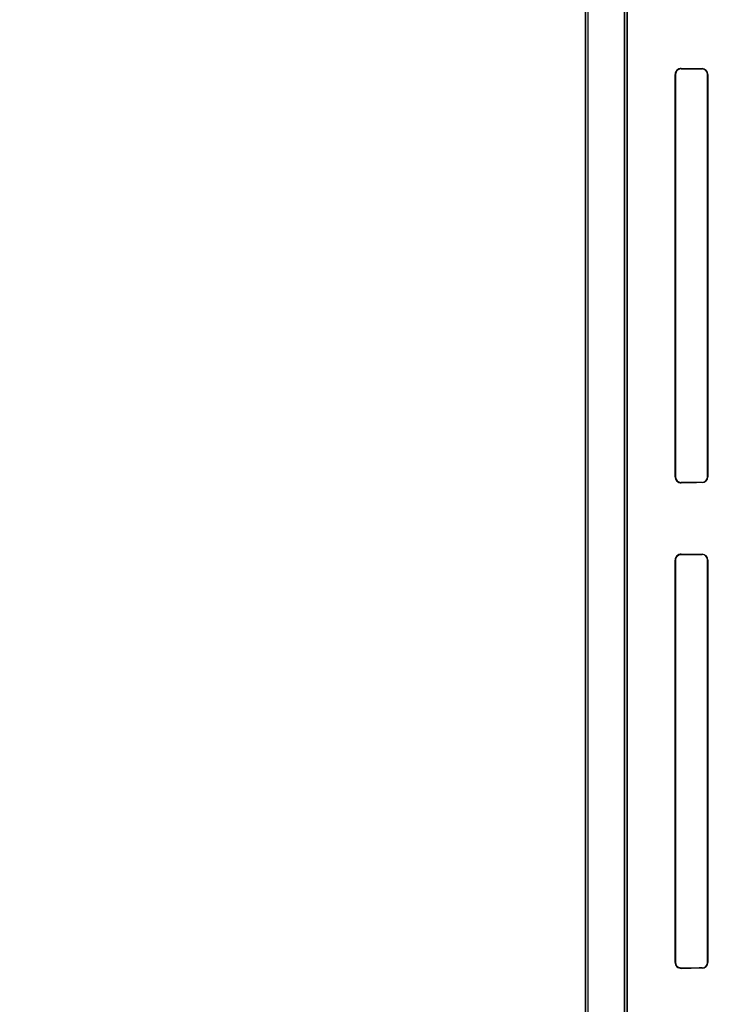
# Model space of a CAD drawing. Header units: millimetres. Extents: x 0 to 297, y 0 to 210.
# Tile 145 of 256: x 55.539 to 55.948, y 158.039 to 158.607. Entities that reach past the tile are written whole.
import ezdxf

# ---------------------------------------------------------------- set-up
doc = ezdxf.new("R2010")
doc.units = ezdxf.units.MM
doc.header["$LTSCALE"] = 16.335
doc.layers.get('0').update_dxf_attribs({"linetype": 'CONTINUOUS'})
for name, color, linetype in [('AXES_REF', 7, 'CONTINUOUS'), ('INTFCLR_1', 7, 'CONTINUOUS'), ('INTFCLR_72935', 7, 'CONTINUOUS')]:
    doc.layers.add(name, color=color, linetype=linetype)

msp = doc.modelspace()

# ---------------------------------------------------------------- linework, layer by layer
at = {"color": 7, "linetype": 'Continuous'}
for radius in [7.756662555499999, 7.756, 7.706331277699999]:
    msp.add_circle((57.52239940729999, 154.539298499), radius, dxfattribs=at)
msp.add_arc((57.52239940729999, 154.539298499), 7.68, 278.2771290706, 261.7228709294, dxfattribs=at)
at = {"layer": 'AXES_REF', "color": 9, "linetype": 'Continuous'}
for radius in [7.075609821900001, 4.7428614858]:
    msp.add_circle((57.52239940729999, 154.539298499), radius, dxfattribs=at)
at = {"layer": 'INTFCLR_1', "color": 6, "linetype": 'Continuous'}
for p, q in [((55.8649341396, 159.4752871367), (55.8649341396, 157.3392871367)), ((55.8663447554, 159.4753006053), (55.8663447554, 157.3392871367)), ((55.8875235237, 157.765214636), (55.8875235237, 158.7293596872)), ((55.8889341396, 158.7293596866), (55.8889341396, 157.7652145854)), ((55.9166981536, 158.3432871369), (55.9166981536, 158.5752871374)), ((55.9169009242, 158.3432871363), (55.9169009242, 158.5752871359)), ((55.9353410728, 158.5752871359), (55.9353410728, 158.3432871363)), ((55.9355070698, 158.5752871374), (55.9355070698, 158.3432871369)), ((55.9166981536, 158.0632871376), (55.9166981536, 158.2952871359)), ((55.9169009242, 158.063287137), (55.9169009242, 158.2952871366)), ((55.9353410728, 158.2952871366), (55.9353410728, 158.063287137)), ((55.9355070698, 158.2952871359), (55.9355070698, 158.0632871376))]:
    msp.add_line(p, q, dxfattribs=at)
at = {"layer": 'INTFCLR_1', "color": 9, "linetype": 'Continuous'}
for p, q in [((55.9169009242, 158.5752871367), (55.9166981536, 158.5752871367)), ((55.9201757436, 158.5787341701), (55.9201757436, 158.5785409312)), ((55.9321757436, 158.5784698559), (55.9321757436, 158.5786414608)), ((55.9355070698, 158.5752871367), (55.9353410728, 158.5752871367)), ((55.9166981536, 158.3432871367), (55.9169009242, 158.3432871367)), ((55.9353410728, 158.3432871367), (55.9355070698, 158.3432871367)), ((55.9201757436, 158.3400333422), (55.9201757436, 158.3398401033)), ((55.9321757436, 158.3399328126), (55.9321757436, 158.3401044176)), ((55.9169009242, 158.2952871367), (55.9166981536, 158.2952871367)), ((55.9201757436, 158.2987341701), (55.9201757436, 158.2985409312)), ((55.9321757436, 158.2984698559), (55.9321757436, 158.2986414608)), ((55.9355070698, 158.2952871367), (55.9353410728, 158.2952871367)), ((55.9166981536, 158.0632871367), (55.9169009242, 158.0632871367)), ((55.9353410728, 158.0632871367), (55.9355070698, 158.0632871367)), ((55.9201757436, 158.0600333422), (55.9201757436, 158.0598401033)), ((55.9321757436, 158.0599328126), (55.9321757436, 158.0601044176))]:
    msp.add_line(p, q, dxfattribs=at)
at = {"layer": 'INTFCLR_1', "color": 7, "linetype": 'Continuous'}
for points in [[(55.91919675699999, 158.2983966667), (55.9192929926, 158.2984247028), (55.9193922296, 158.2984502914), (55.9194944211, 158.2984732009), (55.9195991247, 158.2984931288), (55.9197066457, 158.2985099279), (55.9198180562, 158.2985234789), (55.9199336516, 158.298533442), (55.92005292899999, 158.2985393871), (55.9201757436, 158.2985409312)], [(55.9201757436, 158.0600333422), (55.9200530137, 158.0600348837), (55.9199337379, 158.0600408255), (55.919818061, 158.060050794), (55.9197064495, 158.0600643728), (55.9195986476, 158.0600812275), (55.9194936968, 158.0601012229), (55.9193913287, 158.0601241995), (55.9192919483, 158.0601498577), (55.91919560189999, 158.060177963)]]:
    msp.add_lwpolyline(points, dxfattribs=at)
at = {"layer": 'INTFCLR_1', "color": 6, "linetype": 'Continuous'}
for centre, radius, start, end in [((55.9201458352, 158.5752865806), 0.003447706, 89.50296218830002, 179.9907480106), ((55.920154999, 158.5752869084), 0.0032540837, 89.63474196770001, 179.9959938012), ((55.9321581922, 158.5752870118), 0.003182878, 0.0022338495, 89.6840531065), ((55.9321524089, 158.5752868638), 0.003354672, 0.0046729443, 89.6014539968), ((55.920145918, 158.3432877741), 0.0034477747, 180.0105893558, 270.4956496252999), ((55.9201550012, 158.3432873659), 0.0032540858, 180.0040412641, 270.3652192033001), ((55.9321524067, 158.3432874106), 0.0033546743, 270.3985828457, 359.9953254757), ((55.9321581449, 158.343287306), 0.0031829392, 270.3167926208, 359.9969455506), ((55.9201458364, 158.2952865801), 0.0034477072, 89.50298152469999, 179.990763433), ((55.93215819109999, 158.2952870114), 0.003182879, 0.0022528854, 89.6840340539), ((55.9321524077, 158.2952868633), 0.0033546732, 0.0046566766, 89.6014344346), ((55.9201459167, 158.0632877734), 0.0034477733, 180.0105654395, 270.4956719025), ((55.9321524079, 158.0632874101), 0.0033546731, 270.398563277, 359.9953457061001), ((55.9321581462, 158.0632873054), 0.0031829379, 270.3167699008, 359.9969682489)]:
    msp.add_arc(centre, radius, start, end, dxfattribs=at)
for centre, major_axis, start_param, end_param in [((56.30617574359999, 158.5792871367), (0.4172416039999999, 0), -2.752156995, -2.682292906), ((56.30617574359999, 158.5792871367), (0.441241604, 0), -2.6358278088, -2.5822577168), ((56.30617574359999, 158.3392871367), (0.441241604, 0), 2.5822577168, 2.6358278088), ((56.30617574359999, 158.3392871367), (0.4172416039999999, 0), 2.682292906, 2.752156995), ((56.30617574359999, 158.2992871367), (0.4172416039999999, 0), -2.752156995, -2.682292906), ((56.30617574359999, 158.2992871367), (0.441241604, 0), -2.6358278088, -2.5822577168), ((56.30617574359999, 158.0592871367), (0.441241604, 0), 2.5822577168, 2.6358278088), ((56.30617574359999, 158.0592871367), (0.4172416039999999, 0), 2.682292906, 2.752156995)]:
    msp.add_ellipse(centre, major_axis=major_axis, ratio=0.0034906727, start_param=start_param, end_param=end_param, dxfattribs=at)
at = {"layer": 'INTFCLR_1', "color": 7, "linetype": 'Continuous'}
for points, knots in [([(55.9169009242, 158.2952871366), (55.9169011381, 158.2957338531), (55.9171008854, 158.2966762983), (55.9181299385, 158.2980782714), (55.9194208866, 158.2985360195), (55.9201757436, 158.298540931)], [0, 0, 0, 0, 0.2647708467, 0.5525835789, 1, 1, 1, 1]), ([(55.9201757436, 158.0600333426), (55.91966919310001, 158.0600372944), (55.91858143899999, 158.0602798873), (55.9172617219, 158.0614551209), (55.9168985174, 158.0626667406), (55.9169009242, 158.063287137)], [0, 0, 0, 0, 0.2996435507, 0.6330207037, 1, 1, 1, 1])]:
    msp.add_open_spline(points, degree=3, knots=knots, dxfattribs=at)
at = {"layer": 'INTFCLR_72935', "color": 6, "linetype": 'Continuous'}
for p, q in [((55.8649341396, 157.3392871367), (55.8649341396, 159.4752871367)), ((55.8663447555, 159.4753140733), (55.8663447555, 157.3392871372)), ((55.887523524, 158.7331345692), (55.887523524, 157.7614397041)), ((55.8889341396, 157.762871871), (55.8889341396, 158.7317024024)), ((55.9166981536, 158.5752871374), (55.9166981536, 158.3432871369)), ((55.9169009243, 158.5752871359), (55.9169009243, 158.3432871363)), ((55.9353410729, 158.3432871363), (55.9353410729, 158.5752871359)), ((55.9355070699, 158.3432871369), (55.9355070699, 158.5752871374)), ((55.9166981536, 158.2952871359), (55.9166981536, 158.0632871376)), ((55.9169009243, 158.2952871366), (55.9169009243, 158.063287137)), ((55.9353410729, 158.063287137), (55.9353410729, 158.2952871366)), ((55.9355070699, 158.0632871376), (55.9355070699, 158.2952871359))]:
    msp.add_line(p, q, dxfattribs=at)
at = {"layer": 'INTFCLR_72935', "color": 9, "linetype": 'Continuous'}
for p, q in [((55.9166981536, 158.5752871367), (55.9169009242, 158.5752871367)), ((55.9201757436, 158.5785409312), (55.9201757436, 158.5787341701)), ((55.9321757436, 158.5786414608), (55.9321757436, 158.5784698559)), ((55.9353410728, 158.5752871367), (55.9355070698, 158.5752871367)), ((55.9169009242, 158.3432871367), (55.9166981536, 158.3432871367)), ((55.9355070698, 158.3432871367), (55.9353410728, 158.3432871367)), ((55.9201757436, 158.3398401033), (55.9201757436, 158.3400333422)), ((55.9321757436, 158.3401044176), (55.9321757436, 158.3399328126)), ((55.9166981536, 158.2952871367), (55.9169009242, 158.2952871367)), ((55.9201757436, 158.2985409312), (55.9201757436, 158.2987341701)), ((55.9321757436, 158.2986414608), (55.9321757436, 158.2984698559)), ((55.9353410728, 158.2952871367), (55.9355070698, 158.2952871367)), ((55.9169009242, 158.0632871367), (55.9166981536, 158.0632871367)), ((55.9355070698, 158.0632871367), (55.9353410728, 158.0632871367)), ((55.9201757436, 158.0598401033), (55.9201757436, 158.0600333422)), ((55.9321757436, 158.0601044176), (55.9321757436, 158.0599328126))]:
    msp.add_line(p, q, dxfattribs=at)
at = {"layer": 'INTFCLR_72935', "color": 7, "linetype": 'Continuous'}
for points in [[(55.9201757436, 158.5785409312), (55.9200530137, 158.5785393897), (55.9199337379, 158.5785334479), (55.9198180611, 158.5785234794), (55.9197064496, 158.5785099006), (55.91959864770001, 158.578493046), (55.9194936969, 158.5784730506), (55.9193913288, 158.578450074), (55.9192919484, 158.5784244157), (55.91919560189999, 158.5783963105)], [(55.91919675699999, 158.3401776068), (55.91929299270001, 158.3401495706), (55.9193922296, 158.3401239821), (55.9194944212, 158.3401010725), (55.9195991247, 158.3400811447), (55.9197066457, 158.3400643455), (55.9198180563, 158.3400507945), (55.9199336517, 158.3400408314), (55.92005292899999, 158.3400348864), (55.9201757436, 158.3400333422)], [(55.9201757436, 158.2985409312), (55.9200530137, 158.2985393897), (55.9199337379, 158.2985334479), (55.9198180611, 158.2985234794), (55.9197064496, 158.2985099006), (55.91959864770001, 158.298493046), (55.9194936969, 158.2984730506), (55.9193913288, 158.298450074), (55.9192919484, 158.2984244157), (55.91919560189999, 158.2983963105)], [(55.91919675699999, 158.0601776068), (55.91929299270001, 158.0601495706), (55.9193922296, 158.0601239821), (55.9194944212, 158.0601010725), (55.9195991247, 158.0600811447), (55.9197066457, 158.0600643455), (55.9198180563, 158.0600507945), (55.9199336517, 158.0600408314), (55.92005292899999, 158.0600348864), (55.9201757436, 158.0600333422)]]:
    msp.add_lwpolyline(points, dxfattribs=at)
at = {"layer": 'INTFCLR_72935', "color": 6, "linetype": 'Continuous'}
for centre, radius, start, end in [((55.9201458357, 158.5752865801), 0.0034477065, 89.50296872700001, 179.9907387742), ((55.9321524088, 158.5752868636), 0.0033546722, 0.0046751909, 89.60145161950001), ((55.9321579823, 158.5752867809), 0.0031831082, 0.0063896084, 89.68029597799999), ((55.9201458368, 158.3432876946), 0.0034477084, 180.0092681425, 270.4970118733), ((55.9321524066, 158.3432874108), 0.0033546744, 270.3985858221, 359.9953225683), ((55.9321581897, 158.3432872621), 0.00318288, 270.3159925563, 359.9977364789), ((55.9201458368, 158.2952865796), 0.0034477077, 89.5029880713, 179.9907541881), ((55.9321524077, 158.2952868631), 0.0033546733, 0.004658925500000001, 89.6014320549), ((55.932157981, 158.2952867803), 0.0031831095, 0.0064137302, 89.6802734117), ((55.9201458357, 158.0632876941), 0.0034477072, 180.0092479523, 270.4970311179), ((55.9321524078, 158.0632874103), 0.0033546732, 270.3985662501, 359.9953428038), ((55.9321581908, 158.0632872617), 0.003182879, 270.3159742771, 359.9977563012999)]:
    msp.add_arc(centre, radius, start, end, dxfattribs=at)
for centre, major_axis, start_param, end_param in [((56.30617574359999, 158.5792871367), (0.4172416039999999, 0), -2.752156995, -2.682292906), ((56.30617574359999, 158.5792871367), (0.441241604, 0), -2.6358278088, -2.5822577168), ((56.30617574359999, 158.3392871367), (0.441241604, 0), 2.5822577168, 2.6358278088), ((56.30617574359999, 158.3392871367), (0.4172416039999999, 0), 2.682292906, 2.752156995), ((56.30617574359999, 158.2992871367), (0.4172416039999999, 0), -2.752156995, -2.682292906), ((56.30617574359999, 158.2992871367), (0.441241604, 0), -2.6358278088, -2.5822577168), ((56.30617574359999, 158.0592871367), (0.441241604, 0), 2.5822577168, 2.6358278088), ((56.30617574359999, 158.0592871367), (0.4172416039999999, 0), 2.682292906, 2.752156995)]:
    msp.add_ellipse(centre, major_axis=major_axis, ratio=0.0034906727, start_param=start_param, end_param=end_param, dxfattribs=at)
at = {"layer": 'INTFCLR_72935', "color": 7, "linetype": 'Continuous'}
for points, knots in [([(55.9201757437, 158.5785409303), (55.9196691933, 158.5785369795), (55.9185814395, 158.5782943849), (55.9172617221, 158.5771191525), (55.9168985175, 158.5759075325), (55.9169009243, 158.5752871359)], [0, 0, 0, 0, 0.2996435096, 0.6330205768, 1, 1, 1, 1]), ([(55.91919560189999, 158.5783963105), (55.9187504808, 158.5782589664), (55.9175338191, 158.5775893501), (55.9169008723, 158.5761703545), (55.9169009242, 158.5752871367)], [0, 0, 0, 0, 0.3453021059, 1, 1, 1, 1]), ([(55.9169009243, 158.3432871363), (55.9169011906, 158.3427310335), (55.9171886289, 158.3416482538), (55.9183827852, 158.3403709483), (55.919548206, 158.3400374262), (55.9201757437, 158.3400333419)], [0, 0, 0, 0, 0.3289555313, 0.628780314, 1, 1, 1, 1]), ([(55.9201757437, 158.298540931), (55.9196691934, 158.2985369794), (55.91858143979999, 158.2982943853), (55.9172617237, 158.2971191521), (55.9168985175, 158.295907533), (55.9169009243, 158.2952871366)], [0, 0, 0, 0, 0.2996434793, 0.6330206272, 1, 1, 1, 1]), ([(55.9169009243, 158.063287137), (55.9169011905, 158.0627310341), (55.9171886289, 158.0616482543), (55.9183827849, 158.0603709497), (55.9195482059, 158.0600374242), (55.9201757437, 158.0600333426)], [0, 0, 0, 0, 0.3289555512, 0.6287802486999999, 1, 1, 1, 1])]:
    msp.add_open_spline(points, degree=3, knots=knots, dxfattribs=at)

doc.saveas('drawing.dxf')
